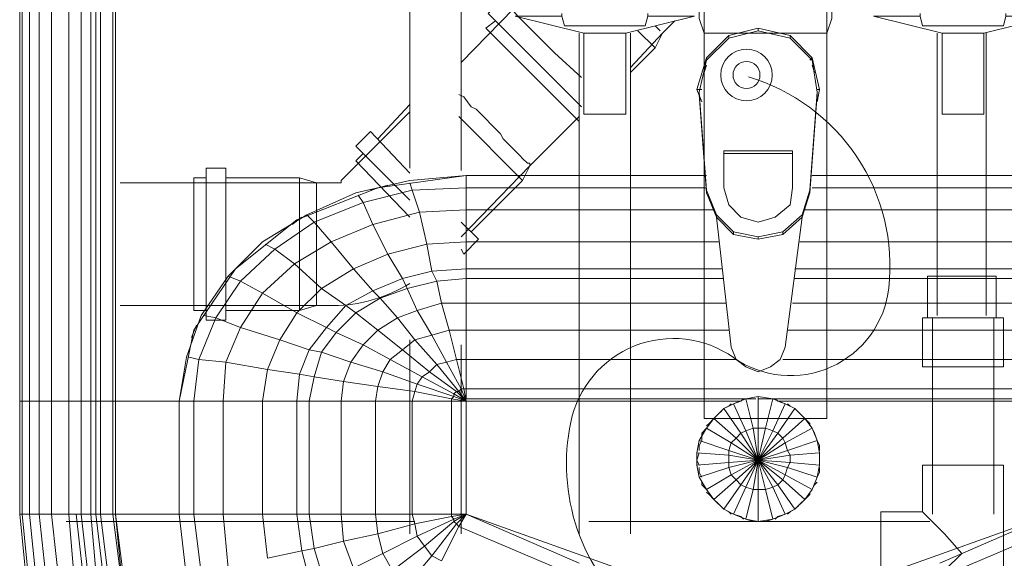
# Model space of a CAD drawing. Header units: millimetres. Extents: x 352 to 350573, y -22 to 37733.
# Tile 175 of 214: x 108820 to 109619, y 21765 to 22201. Entities that reach past the tile are written whole.
import ezdxf

# ---------------------------------------------------------------- set-up
doc = ezdxf.new("R2010")
doc.units = ezdxf.units.MM
for name, color, linetype, true_color in [('PDF _PD-Lighting', 7, 'Continuous', 0xb80000), ('PDF$_83$-$Floor$Plan$-$В_Этаж$02_Сводный$A-DETL-MBND', 7, 'Continuous', 0xdd3700), ('PDF$_83$new_ifc_RVT-1-В_Этаж$02_Сводный$M-EQPM', 7, 'Continuous', 0xbababa)]:
    doc.layers.add(name, color=color, linetype=linetype, true_color=true_color)
doc.layers.add('PDF$_83$-$Floor$Plan$-$В_Этаж$02_Сводный$M-EQPM', color=2, linetype='Continuous')
doc.layers.add('PDF$_83$-$Floor$Plan$-$В_Этаж$02_Сводный$P-PIPE', color=3, linetype='Continuous')

msp = doc.modelspace()

# ---------------------------------------------------------------- linework, layer by layer
at = {"layer": 'PDF _PD-Lighting', "lineweight": 0}
msp.add_lwpolyline([(109321.77, 21715.89, -0.131693), (109272.41, 21788.26, -0.133547), (109267.13, 21874.89, -0.540628), (109399.13, 21927.37, 0.571061), (109525.08, 21983.99, 0.175986), (109499.04, 22090.18, 0.175591), (109411.16, 22154.83)], format="xyb", dxfattribs=at)
for radius in [20.89, 10.94]:
    msp.add_circle((109409.65, 22156.4), radius, dxfattribs=at)
at = {"layer": 'PDF$_83$-$Floor$Plan$-$В_Этаж$02_Сводный$A-DETL-MBND', "color": 220, "lineweight": 0, "true_color": 0xff00bf}
for points in [[(109136.63, 22238.05), (109136.63, 22080.91)], [(109178.41, 22078.92), (109178.41, 22232.08)], [(109273.89, 22190.31), (109273.89, 21784.52)], [(109315.66, 21784.52), (109315.66, 22190.31)], [(109136.63, 21941.67), (109136.63, 21784.52)], [(109178.41, 21784.52), (109178.41, 21937.69)]]:
    msp.add_lwpolyline(points, dxfattribs=at)
at = {"layer": 'PDF$_83$-$Floor$Plan$-$В_Этаж$02_Сводный$A-DETL-MBND', "lineweight": 0}
for points in [[(109242.06, 22232.08), (109178.41, 22166.44)], [(109275.88, 22154.51), (109254, 22174.4), (109224.16, 22204.23), (109212.22, 22218.16), (109200.29, 22206.22), (109244.05, 22162.46), (109275.88, 22130.64)], [(109206.26, 22200.26), (109198.3, 22194.29), (109236.09, 22156.49), (109273.89, 22118.7)], [(109341.52, 22190.31), (109351.46, 22200.26)], [(109315.66, 22162.46), (109341.52, 22190.31), (109335.55, 22178.38), (109315.66, 22158.48)], [(109321.63, 22192.3), (109335.55, 22178.38)], [(109339.53, 22192.3), (109339.53, 22192.3)], [(109341.52, 22190.31), (109341.52, 22190.31)], [(109341.52, 22190.31), (109341.52, 22190.31)], [(109176.42, 22140.58), (109180.4, 22138.59), (109186.36, 22130.64)], [(109180.4, 22138.59), (109186.36, 22130.64), (109190.34, 22128.65), (109210.23, 22108.75), (109212.22, 22104.78), (109218.19, 22098.81)], [(109136.63, 22132.62), (109110.78, 22104.78)], [(109136.63, 22126.66), (109080.94, 22070.96), (109080.94, 22068.97), (109078.95, 22068.97), (109061.05, 22068.97)], [(109176.42, 22122.68), (109228.14, 22070.96)], [(109210.23, 22108.75), (109190.34, 22128.65)], [(109228.14, 22088.86), (109232.11, 22084.88), (109234.1, 22084.88), (109234.1, 22082.9), (109273.89, 22122.68)], [(109136.63, 22076.93), (109104.81, 22110.74), (109092.87, 22098.81), (109136.63, 22055.05)], [(109212.22, 22104.78), (109218.19, 22098.81), (109222.17, 22094.83), (109226.15, 22090.85), (109228.14, 22088.86), (109232.11, 22084.88)], [(109098.84, 22092.84), (109092.87, 22086.87), (109136.63, 22041.12)], [(109226.15, 22090.85), (109222.17, 22094.83)], [(109186.36, 22029.19), (109228.14, 22070.96), (109234.1, 22082.9), (109178.41, 22025.21)], [(109234.1, 22082.9), (109234.1, 22084.88)], [(108987.45, 22072.95), (109047.12, 22072.95), (109061.05, 22068.97), (109061.05, 22066.98), (109061.05, 22068.97), (108901.91, 22068.97)], [(108971.53, 22072.95), (108961.59, 22072.95), (108961.59, 21965.54), (108971.53, 21965.54)], [(109047.12, 22072.95), (109047.12, 21965.54)], [(109061.05, 22064.99), (109061.05, 22061.02), (109061.05, 22064.99), (109061.05, 22066.98)], [(109061.05, 22057.04), (109061.05, 22051.07), (109061.05, 22057.04), (109061.05, 22061.02)], [(109061.05, 22047.09), (109061.05, 22037.15), (109061.05, 22047.09), (109061.05, 22051.07)], [(109061.05, 22001.34), (109061.05, 21991.39), (109061.05, 22001.34), (109061.05, 22005.32), (109061.05, 22033.17), (109061.05, 22037.15)], [(109178.41, 22015.26), (109180.4, 22011.29), (109192.33, 22023.22), (109178.41, 22037.15)], [(109061.05, 22033.17), (109061.05, 22019.24)], [(109061.05, 22005.32), (109061.05, 22019.24), (109061.05, 22021.23)], [(109061.05, 21987.42), (109061.05, 21981.45), (109061.05, 21987.42), (109061.05, 21991.39)], [(109061.05, 21973.49), (109061.05, 21977.47), (109061.05, 21981.45)], [(108901.91, 21969.51), (109061.05, 21969.51), (109061.05, 21971.5), (109061.05, 21973.49), (109061.05, 21977.47)], [(109061.05, 21971.5), (109061.05, 21969.51)]]:
    msp.add_lwpolyline(points, dxfattribs=at)
for points in [[(109339.53, 22192.3), (109335.55, 22196.28)], [(108987.45, 21957.58), (108987.45, 22080.91), (108971.53, 22080.91), (108971.53, 21957.58)]]:
    msp.add_lwpolyline(points, close=True, dxfattribs=at)
at = {"layer": 'PDF$_83$-$Floor$Plan$-$В_Этаж$02_Сводный$A-DETL-MBND', "color": 150, "lineweight": 0, "true_color": 0x007fff}
for points in [[(109564.3, 22190.31), (109564.3, 21961.56)], [(109604.09, 21961.56), (109604.09, 22190.31)], [(109612.04, 21959.57), (109612.04, 21993.38), (109556.35, 21993.38), (109556.35, 21959.57)], [(109560.33, 21959.57), (109560.33, 21800.43)], [(109610.06, 21800.43), (109610.06, 21959.57)], [(109552.37, 21802.42), (109554.36, 21800.43), (109558.34, 21796.46), (109570.27, 21784.52), (109584.2, 21768.61), (109570.27, 21754.68), (109558.34, 21742.75), (109554.36, 21738.77), (109552.37, 21736.78)], [(109140.61, 21794.47), (108858.15, 21794.47)], [(109558.34, 21794.47), (109281.84, 21794.47)]]:
    msp.add_lwpolyline(points, dxfattribs=at)
at = {"layer": 'PDF$_83$-$Floor$Plan$-$В_Этаж$02_Сводный$A-DETL-MBND', "lineweight": 0}
msp.add_lwpolyline([(108987.45, 21965.54), (109047.12, 21965.54), (109061.05, 21969.51), (109078.95, 21969.51, 0.124162), (109136.63, 21987.42)], format="xyb", dxfattribs=at)
at = {"layer": 'PDF$_83$-$Floor$Plan$-$В_Этаж$02_Сводный$A-DETL-MBND', "color": 150, "lineweight": 0, "true_color": 0x007fff}
for points in [[(109618.01, 21959.57), (109552.37, 21959.57), (109552.37, 21919.78), (109618.01, 21919.78)], [(109618.01, 21800.43), (109618.01, 21840.22), (109552.37, 21840.22), (109552.37, 21802.42), (109518.55, 21802.42), (109518.55, 21736.78), (109552.37, 21736.78), (109552.37, 21698.99), (109618.01, 21698.99), (109618.01, 21738.77)]]:
    msp.add_lwpolyline(points, close=True, dxfattribs=at)
at = {"layer": 'PDF$_83$-$Floor$Plan$-$В_Этаж$02_Сводный$M-EQPM', "lineweight": 0}
for points in [[(109259.96, 22206.22), (109259.96, 22204.23), (109261.95, 22196.28), (109327.59, 22196.28), (109329.58, 22204.23), (109329.58, 22206.22)], [(109550.38, 22206.22), (109550.38, 22204.23), (109552.37, 22196.28), (109618.01, 22196.28), (109620, 22204.23), (109620, 22206.22)]]:
    msp.add_lwpolyline(points, dxfattribs=at)
at = {"layer": 'PDF$_83$-$Floor$Plan$-$В_Этаж$02_Сводный$P-PIPE', "color": 22, "lineweight": 0, "true_color": 0xdd3700}
for points in [[(109371.36, 22238.05), (109371.36, 22202.25), (109375.33, 22190.31), (109375.33, 22238.05)], [(109474.79, 22238.05), (109474.79, 22190.31), (109478.77, 22202.25), (109478.77, 22238.05)], [(109383.29, 22190.31), (109379.31, 22190.31), (109377.32, 22190.31), (109375.33, 22190.31), (109375.33, 21878.01), (109474.79, 21878.01), (109474.79, 22190.31), (109472.8, 22190.31), (109474.79, 22190.31)], [(109375.33, 22190.31), (109377.32, 22190.31)], [(109407.16, 22190.31), (109397.21, 22190.31), (109393.24, 22190.31), (109387.27, 22190.31), (109383.29, 22190.31), (109379.31, 22190.31)], [(109387.27, 22190.31), (109393.24, 22190.31)], [(109452.91, 22190.31), (109442.97, 22190.31), (109438.99, 22190.31), (109411.14, 22190.31), (109407.16, 22190.31), (109397.21, 22190.31)], [(109411.14, 22190.31), (109425.06, 22190.31), (109438.99, 22190.31)], [(109470.81, 22190.31), (109466.84, 22190.31), (109462.86, 22190.31), (109456.89, 22190.31), (109452.91, 22190.31), (109442.97, 22190.31)], [(109456.89, 22190.31), (109462.86, 22190.31)], [(109472.8, 22190.31), (109470.81, 22190.31), (109466.84, 22190.31)]]:
    msp.add_lwpolyline(points, dxfattribs=at)
at = {"layer": 'PDF$_83$-$Floor$Plan$-$В_Этаж$02_Сводный$P-PIPE', "color": 220, "lineweight": 0, "true_color": 0xff00bf}
for points in [[(109259.96, 22206.22), (109259.96, 22204.23), (109222.17, 22204.23), (109277.87, 22190.31), (109277.87, 22124.67), (109311.68, 22124.67), (109311.68, 22190.31), (109367.38, 22204.23), (109329.58, 22204.23), (109329.58, 22206.22)], [(109311.68, 22190.31), (109277.87, 22190.31)]]:
    msp.add_lwpolyline(points, dxfattribs=at)
at = {"layer": 'PDF$_83$-$Floor$Plan$-$В_Этаж$02_Сводный$P-PIPE', "color": 150, "lineweight": 0, "true_color": 0x007fff}
for points in [[(109550.38, 22206.22), (109550.38, 22204.23), (109512.59, 22204.23), (109568.28, 22190.31), (109568.28, 22124.67), (109602.1, 22124.67), (109602.1, 22190.31), (109657.8, 22204.23), (109620, 22204.23), (109620, 22206.22)], [(109602.1, 22190.31), (109568.28, 22190.31)]]:
    msp.add_lwpolyline(points, dxfattribs=at)
at = {"layer": 'PDF$_83$new_ifc_RVT-1-В_Этаж$02_Сводный$M-EQPM', "lineweight": 0}
for points in [[(108820.36, 22259.93), (108820.36, 21891.94), (108822.35, 21891.94), (108822.35, 22259.93)], [(108828.31, 22259.93), (108828.31, 21891.94), (108822.35, 21891.94), (108822.35, 21800.43), (108820.36, 21800.43), (108822.35, 21800.43), (108830.3, 21720.87), (108828.31, 21720.87), (108820.36, 21800.43)], [(108828.31, 21720.87), (108820.36, 21800.43), (108820.36, 21891.94), (108822.35, 21891.94), (108828.31, 21891.94), (108836.27, 21891.94), (108836.27, 22259.93)], [(108846.22, 22259.93), (108846.22, 21891.94), (108836.27, 21891.94), (108828.31, 21891.94), (108828.31, 21800.43), (108822.35, 21800.43), (108828.31, 21800.43), (108836.27, 21722.86)], [(108822.35, 21800.43), (108830.3, 21720.87), (108836.27, 21722.86), (108860.14, 21647.27), (108868.1, 21651.25), (108878.04, 21655.23), (108868.1, 21651.25), (108905.89, 21583.62), (108913.85, 21591.57), (108878.04, 21655.23), (108854.17, 21726.84), (108844.23, 21724.85), (108836.27, 21800.43), (108836.27, 21891.94), (108846.22, 21891.94), (108860.14, 21891.94), (108860.14, 22259.93)], [(108828.31, 21800.43), (108836.27, 21722.86), (108844.23, 21724.85), (108868.1, 21651.25), (108905.89, 21583.62), (108899.92, 21579.64), (108905.89, 21583.62), (108955.62, 21527.92), (108963.58, 21535.88), (108971.53, 21545.82), (108923.79, 21599.53), (108887.99, 21661.19), (108866.11, 21728.82), (108854.17, 21726.84), (108846.22, 21800.43), (108846.22, 21891.94), (108860.14, 21891.94), (108866.11, 21891.94), (108870.09, 21891.94), (108870.09, 22259.93)], [(108846.22, 21800.43), (108836.27, 21800.43), (108844.23, 21724.85), (108854.17, 21726.84), (108878.04, 21655.23), (108913.85, 21591.57), (108963.58, 21535.88), (108971.53, 21545.82), (108975.51, 21551.79), (108971.53, 21545.82), (109029.22, 21504.05), (109031.21, 21512.01), (108975.51, 21551.79), (108929.76, 21603.51), (108895.95, 21663.18), (108874.06, 21730.81), (108866.11, 21728.82), (108860.14, 21800.43), (108860.14, 21891.94), (108866.11, 21891.94), (108870.09, 21891.94), (108878.04, 21891.94), (108878.04, 22259.93)], [(108882.02, 22259.93), (108882.02, 21891.94), (108878.04, 21891.94), (108870.09, 21891.94), (108870.09, 21800.43), (108878.04, 21730.81), (108874.06, 21730.81), (108866.11, 21728.82), (108860.14, 21800.43), (108866.11, 21800.43), (108870.09, 21800.43)], [(108895.95, 22259.93), (108895.95, 21891.94), (108886, 21891.94), (108882.02, 21891.94), (108882.02, 21800.43), (108878.04, 21800.43), (108882.02, 21800.43), (108889.98, 21734.79)], [(108884.01, 21732.8), (108878.04, 21800.43), (108878.04, 21891.94), (108882.02, 21891.94), (108886, 21891.94), (108886, 22259.93)], [(108893.96, 21734.79), (108886, 21800.43), (108895.95, 21800.43), (108895.95, 21891.94), (108897.93, 21891.94), (108949.65, 21891.94), (108897.93, 21891.94), (108897.93, 22259.93), (108897.93, 21891.94), (108895.95, 21891.94), (108886, 21891.94), (108886, 21800.43), (108893.96, 21734.79)], [(109942.25, 22259.93), (109942.25, 21891.94), (109942.25, 22259.93), (109942.25, 21891.94), (109888.54, 21891.94), (109878.59, 21949.62), (109844.78, 21999.35), (109793.06, 22039.13), (109729.41, 22064.99), (109657.8, 22074.94), (109462.86, 22074.94), (109657.8, 22074.94), (109657.8, 22064.99), (109462.86, 22064.99)], [(109373.34, 22134.61), (109369.37, 22144.56), (109377.32, 22170.42), (109395.23, 22188.32), (109419.1, 22194.29)], [(109444.95, 22186.33), (109444.95, 22188.32), (109419.1, 22194.29), (109419.1, 22192.3)], [(109466.84, 22142.57), (109460.87, 22063), (109454.9, 22043.11), (109438.99, 22029.19), (109419.1, 22025.21), (109399.2, 22029.19), (109385.28, 22043.11), (109377.32, 22063), (109371.36, 22142.57), (109377.32, 22168.43), (109395.23, 22186.33), (109419.1, 22192.3), (109444.95, 22186.33), (109462.86, 22168.43), (109466.84, 22142.57), (109466.84, 22140.58), (109460.87, 22061.02), (109454.9, 22041.12), (109438.99, 22027.2), (109419.1, 22023.22), (109399.2, 22027.2), (109385.28, 22041.12), (109377.32, 22061.02), (109371.36, 22140.58), (109371.36, 22142.57)], [(109395.23, 22188.32), (109395.23, 22186.33)], [(109444.95, 22188.32), (109462.86, 22170.42), (109468.82, 22144.56), (109466.84, 22134.61)], [(109377.32, 22168.43), (109377.32, 22170.42)], [(109460.87, 22168.43), (109462.86, 22170.42)], [(109377.32, 22164.45), (109375.33, 22158.48)], [(109464.85, 22158.48), (109462.86, 22164.45)], [(109373.34, 22144.56), (109369.37, 22144.56)], [(109466.84, 22144.56), (109468.82, 22144.56)], [(109446.94, 22092.84), (109391.25, 22092.84)], [(109182.39, 21893.93), (109182.39, 21901.88), (109182.39, 21925.75), (109182.39, 21949.62), (109182.39, 21971.5), (109182.39, 21991.39), (109182.39, 21999.35), (109182.39, 22021.23), (109182.39, 22047.09), (109182.39, 22064.99), (109182.39, 22074.94), (109377.32, 22074.94), (109182.39, 22074.94), (109110.78, 22064.99), (109045.13, 22039.13), (108995.4, 21999.35), (108961.59, 21949.62), (108949.65, 21891.94), (108949.65, 21800.43), (108897.93, 21800.43), (108949.65, 21800.43), (108955.62, 21748.72)], [(109401.19, 21925.75), (109182.39, 21925.75), (109182.39, 21901.88), (109180.4, 21901.88), (109174.43, 21925.75), (109166.47, 21923.76), (109154.54, 21945.64), (109140.61, 21941.67), (109126.69, 21959.57), (109112.76, 21975.48), (109106.8, 21981.45), (109090.88, 21999.35), (109072.98, 22021.23), (109059.06, 22037.15), (109053.09, 22043.11), (109092.87, 22061.02), (109136.63, 22070.96), (109182.39, 22074.94), (109182.39, 22064.99), (109138.62, 22063), (109136.63, 22068.97)], [(109438.99, 21925.75), (109657.8, 21925.75), (109657.8, 21949.62), (109657.8, 21971.5), (109657.8, 21991.39), (109657.8, 21999.35), (109657.8, 22021.23), (109657.8, 22047.09), (109657.8, 22064.99), (109657.8, 22074.94), (109703.55, 22070.96), (109745.32, 22061.02), (109787.09, 22043.11), (109820.91, 22021.23), (109850.74, 21993.38), (109872.63, 21961.56), (109884.56, 21927.74), (109888.54, 21891.94), (109878.59, 21891.94), (109872.63, 21925.75), (109882.57, 21927.74)], [(109118.73, 22066.98), (109104.81, 22063)], [(109377.32, 22064.99), (109182.39, 22064.99), (109182.39, 22047.09), (109144.59, 22045.1), (109138.62, 22063), (109098.84, 22053.06), (109094.86, 22059.03)], [(109377.32, 22063), (109377.32, 22061.02)], [(109460.87, 22063), (109460.87, 22061.02)], [(109383.29, 22047.09), (109182.39, 22047.09), (109182.39, 22021.23), (109150.56, 22019.24), (109144.59, 22045.1), (109106.8, 22035.16), (109098.84, 22053.06), (109059.06, 22037.15), (109027.23, 22015.26), (109019.27, 22019.24)], [(109395.23, 21949.62), (109182.39, 21949.62), (109182.39, 21925.75), (109174.43, 21925.75), (109168.46, 21949.62), (109154.54, 21945.64), (109142.6, 21965.54), (109126.69, 21959.57), (109110.78, 21949.62), (109092.87, 21963.55), (109076.96, 21947.63), (109069, 21951.61), (109045.13, 21963.55), (109017.28, 21979.46), (108999.38, 21989.41), (108989.44, 21993.38), (109017.28, 22021.23), (109053.09, 22043.11)], [(109454.9, 22043.11), (109454.9, 22041.12), (109440.98, 21935.7), (109437, 21925.75), (109429.04, 21919.78), (109419.1, 21915.81), (109409.15, 21919.78), (109401.19, 21925.75), (109397.21, 21935.7), (109385.28, 22041.12), (109385.28, 22043.11)], [(109731.39, 21800.43), (109731.39, 21891.94), (109699.57, 21891.94), (109669.73, 21891.94), (109667.74, 21893.93), (109699.57, 21899.89), (109697.58, 21905.86), (109725.43, 21915.81), (109717.47, 21925.75), (109741.34, 21937.69), (109729.41, 21949.62), (109747.31, 21963.55), (109727.42, 21975.48), (109733.38, 21981.45), (109709.51, 21991.39), (109719.46, 22011.29), (109689.62, 22019.24), (109695.59, 22045.1), (109657.8, 22047.09), (109657.8, 22021.23), (109452.91, 22021.23)], [(109456.89, 22047.09), (109657.8, 22047.09)], [(109387.27, 22021.23), (109182.39, 22021.23), (109182.39, 21999.35), (109154.54, 21997.36), (109150.56, 22019.24), (109118.73, 22011.29), (109106.8, 22035.16), (109072.98, 22021.23), (109043.14, 22003.33), (109027.23, 22015.26), (108999.38, 21989.41), (108979.49, 21959.57), (108969.54, 21961.56)], [(109049.11, 22041.12), (109041.15, 22035.16)], [(109399.2, 22029.19), (109399.2, 22027.2)], [(109438.99, 22029.19), (109438.99, 22027.2)], [(109419.1, 22025.21), (109419.1, 22023.22)], [(109389.26, 21999.35), (109182.39, 21999.35), (109182.39, 21991.39), (109158.52, 21989.41), (109154.54, 21997.36), (109130.67, 21991.39), (109118.73, 22011.29), (109090.88, 21999.35), (109065.02, 21983.44), (109043.14, 22003.33), (109017.28, 21979.46), (108999.38, 21951.61), (108979.49, 21959.57), (108965.57, 21925.75), (108957.61, 21927.74)], [(108999.38, 22003.33), (108993.41, 21997.36)], [(109448.93, 21999.35), (109657.8, 21999.35), (109657.8, 21991.39), (109657.8, 21971.5), (109677.69, 21971.5), (109671.72, 21949.62), (109685.64, 21945.64), (109673.71, 21923.76), (109681.67, 21921.77), (109663.76, 21899.89), (109665.75, 21899.89), (109657.8, 21891.94), (109667.74, 21897.9), (109665.75, 21899.89), (109687.63, 21915.81), (109681.67, 21921.77), (109697.58, 21941.67), (109685.64, 21945.64), (109695.59, 21965.54), (109677.69, 21971.5), (109681.67, 21989.41), (109657.8, 21991.39), (109448.93, 21991.39)], [(108967.56, 21752.69), (108961.59, 21800.43), (108949.65, 21800.43), (108961.59, 21800.43), (108961.59, 21891.94), (108949.65, 21891.94), (108955.62, 21927.74), (108967.56, 21961.56), (108989.44, 21993.38)], [(109391.25, 21991.39), (109182.39, 21991.39), (109182.39, 21971.5), (109162.49, 21971.5), (109158.52, 21989.41), (109134.65, 21983.44), (109130.67, 21991.39), (109106.8, 21981.45), (109084.92, 21969.51), (109065.02, 21983.44), (109045.13, 21963.55), (109031.21, 21941.67), (108999.38, 21951.61), (108987.45, 21923.76), (108965.57, 21925.75), (108961.59, 21891.94), (108985.46, 21891.94), (108985.46, 21800.43), (108961.59, 21800.43), (108985.46, 21800.43), (108989.44, 21756.67)], [(109057.07, 21740.76), (109049.11, 21770.6), (109021.26, 21764.63), (109017.28, 21800.43), (109017.28, 21891.94), (108985.46, 21891.94), (108987.45, 21923.76), (109021.26, 21917.8), (109031.21, 21941.67), (109055.08, 21933.71), (109069, 21951.61), (109084.92, 21969.51), (109092.87, 21963.55), (109112.76, 21975.48), (109134.65, 21983.44), (109142.6, 21965.54), (109162.49, 21971.5), (109168.46, 21949.62), (109182.39, 21949.62), (109182.39, 21971.5), (109393.24, 21971.5)], [(109407.16, 21893.93), (109405.17, 21891.94), (109399.2, 21889.95), (109409.15, 21893.93), (109415.12, 21870.06), (109409.15, 21868.07), (109419.1, 21844.2), (109415.12, 21870.06), (109419.1, 21870.06), (109419.1, 21844.2), (109431.03, 21868.07), (109425.06, 21870.06), (109431.03, 21893.93), (109657.8, 21893.93), (109657.8, 21901.88), (109657.8, 21925.75), (109657.8, 21949.62), (109657.8, 21971.5), (109446.94, 21971.5)], [(108963.58, 21953.6), (108959.6, 21943.65)], [(109067.01, 21746.73), (109059.06, 21772.59), (109049.11, 21770.6), (109045.13, 21800.43), (109045.13, 21891.94), (109017.28, 21891.94), (109021.26, 21917.8), (109047.12, 21913.82), (109055.08, 21933.71), (109065.02, 21931.72), (109076.96, 21947.63), (109098.84, 21937.69), (109110.78, 21949.62), (109130.67, 21933.71), (109140.61, 21941.67), (109158.52, 21921.77), (109166.47, 21923.76), (109178.41, 21901.88), (109180.4, 21901.88), (109182.39, 21891.94), (109182.39, 21800.43), (109170.45, 21800.43), (109182.39, 21800.43), (109170.45, 21798.45), (109170.45, 21800.43)], [(109442.97, 21949.62), (109657.8, 21949.62), (109671.72, 21949.62), (109665.75, 21925.75), (109673.71, 21923.76), (109661.77, 21901.88), (109663.76, 21899.89), (109657.8, 21891.94), (109669.73, 21891.94), (109669.73, 21800.43), (109699.57, 21800.43), (109731.39, 21800.43), (109729.41, 21784.52), (109699.57, 21792.48), (109699.57, 21800.43)], [(109138.62, 21800.43), (109170.45, 21800.43), (109138.62, 21800.43), (109140.61, 21792.48), (109170.45, 21798.45), (109170.45, 21800.43), (109170.45, 21891.94), (109182.39, 21891.94), (109172.44, 21895.91), (109170.45, 21893.93), (109140.61, 21899.89), (109138.62, 21891.94), (109170.45, 21891.94), (109170.45, 21893.93), (109182.39, 21891.94), (109182.39, 21800.43), (109170.45, 21798.45), (109172.44, 21796.46), (109182.39, 21800.43), (109321.63, 21750.71)], [(109657.8, 21893.93), (109657.8, 21901.88), (109182.39, 21901.88), (109182.39, 21893.93), (109409.15, 21893.93), (109415.12, 21893.93), (109417.11, 21893.93)], [(108897.93, 21891.94), (108897.93, 21800.43), (108905.89, 21738.77), (108923.79, 21677.11), (108955.62, 21623.4), (108997.39, 21575.66), (109047.12, 21539.85), (109070.99, 21587.59), (109076.96, 21599.53), (109208.24, 21541.84), (109204.27, 21529.91), (109208.24, 21541.84), (109349.48, 21512.01), (109347.49, 21500.07), (109349.48, 21512.01), (109490.71, 21512.01), (109492.69, 21500.07), (109490.71, 21512.01), (109631.94, 21541.84)], [(109405.17, 21891.94), (109182.39, 21891.94), (109170.45, 21891.94), (109138.62, 21891.94), (109108.79, 21891.94), (109080.94, 21891.94), (109055.08, 21891.94), (109045.13, 21891.94), (109017.28, 21891.94), (108985.46, 21891.94), (108961.59, 21891.94), (108949.65, 21891.94)], [(109090.88, 21756.67), (109082.93, 21778.55), (109080.94, 21800.43), (109080.94, 21891.94), (109055.08, 21891.94), (109055.08, 21800.43), (109080.94, 21800.43), (109055.08, 21800.43), (109059.06, 21772.59), (109082.93, 21778.55), (109110.78, 21784.52), (109114.75, 21768.61), (109122.71, 21754.68)], [(109269.91, 21750.71), (109176.42, 21790.49), (109174.43, 21792.48), (109172.44, 21794.47), (109172.44, 21796.46), (109170.45, 21798.45), (109140.61, 21792.48), (109110.78, 21784.52), (109108.79, 21800.43), (109138.62, 21800.43), (109108.79, 21800.43), (109108.79, 21891.94), (109138.62, 21891.94), (109138.62, 21800.43), (109140.61, 21792.48), (109142.6, 21782.53), (109114.75, 21768.61), (109142.6, 21782.53), (109148.57, 21774.58), (109122.71, 21754.68), (109148.57, 21774.58), (109154.54, 21766.62), (109134.65, 21742.75), (109154.54, 21766.62), (109162.49, 21762.64)], [(109377.32, 21872.04), (109379.31, 21874.03), (109383.29, 21878.01), (109391.25, 21885.97), (109405.17, 21866.08), (109419.1, 21844.2), (109425.06, 21870.06), (109419.1, 21870.06), (109419.1, 21895.91), (109409.15, 21893.93)], [(109442.97, 21889.95), (109444.95, 21887.96), (109448.93, 21885.97), (109435.01, 21866.08), (109438.99, 21862.1), (109419.1, 21844.2), (109401.19, 21862.1), (109405.17, 21866.08), (109409.15, 21868.07), (109399.2, 21889.95), (109391.25, 21885.97), (109395.23, 21887.96), (109397.21, 21889.95)], [(109419.1, 21893.93), (109425.06, 21893.93), (109431.03, 21893.93), (109419.1, 21895.91)], [(109433.02, 21893.93), (109435.01, 21891.94), (109440.98, 21889.95), (109431.03, 21868.07), (109435.01, 21866.08), (109419.1, 21844.2), (109444.95, 21848.17), (109442.97, 21852.15), (109466.84, 21860.11), (109462.86, 21870.06), (109456.89, 21878.01), (109448.93, 21885.97), (109440.98, 21889.95), (109431.03, 21893.93)], [(109657.8, 21891.94), (109435.01, 21891.94)], [(109385.28, 21880), (109387.27, 21881.99), (109389.26, 21883.98)], [(109450.92, 21883.98), (109452.91, 21881.99), (109454.9, 21880)], [(109371.36, 21852.15), (109371.36, 21856.13), (109373.34, 21860.11), (109373.34, 21866.08), (109377.32, 21870.06), (109383.29, 21878.01), (109401.19, 21862.1), (109397.21, 21858.12), (109395.23, 21852.15), (109419.1, 21844.2), (109442.97, 21852.15), (109440.98, 21858.12), (109462.86, 21870.06), (109464.85, 21866.08), (109466.84, 21860.11), (109468.82, 21856.13), (109468.82, 21852.15)], [(109377.32, 21818.34), (109379.31, 21816.35), (109383.29, 21812.37), (109377.32, 21820.33), (109397.21, 21832.26), (109419.1, 21844.2), (109444.95, 21842.21), (109468.82, 21840.22), (109468.82, 21844.2), (109468.82, 21850.16), (109444.95, 21848.17), (109444.95, 21842.21), (109442.97, 21838.23), (109419.1, 21844.2), (109395.23, 21838.23), (109395.23, 21842.21), (109419.1, 21844.2), (109440.98, 21858.12), (109438.99, 21862.1), (109456.89, 21878.01), (109460.87, 21874.03), (109460.87, 21872.04)], [(109371.36, 21860.11), (109369.37, 21850.16), (109395.23, 21848.17), (109395.23, 21842.21), (109369.37, 21840.22), (109369.37, 21850.16)], [(109466.84, 21860.11), (109468.82, 21850.16), (109468.82, 21840.22), (109466.84, 21830.27), (109462.86, 21820.33), (109456.89, 21812.37), (109448.93, 21804.41), (109440.98, 21800.43), (109431.03, 21796.46), (109425.06, 21794.47), (109423.07, 21794.47)], [(109371.36, 21840.22), (109369.37, 21844.2), (109371.36, 21850.16)], [(109466.84, 21826.29), (109464.85, 21824.3), (109462.86, 21820.33), (109440.98, 21832.26), (109438.99, 21828.28), (109419.1, 21844.2), (109401.19, 21828.28), (109397.21, 21832.26), (109395.23, 21838.23), (109371.36, 21830.27), (109369.37, 21840.22)], [(109397.21, 21800.43), (109395.23, 21802.42), (109391.25, 21804.41), (109383.29, 21812.37), (109401.19, 21828.28), (109405.17, 21824.3), (109409.15, 21822.32), (109419.1, 21844.2), (109431.03, 21822.32), (109435.01, 21824.3), (109448.93, 21804.41), (109444.95, 21802.42), (109442.97, 21800.43)], [(109407.16, 21796.46), (109405.17, 21798.45), (109399.2, 21800.43), (109391.25, 21804.41), (109405.17, 21824.3), (109419.1, 21844.2), (109440.98, 21832.26), (109442.97, 21838.23), (109466.84, 21830.27), (109468.82, 21834.25), (109468.82, 21838.23)], [(109460.87, 21818.34), (109460.87, 21816.35), (109456.89, 21812.37), (109438.99, 21828.28), (109435.01, 21824.3), (109419.1, 21844.2), (109415.12, 21820.33), (109409.15, 21796.46), (109419.1, 21794.47), (109415.12, 21794.47), (109409.15, 21796.46), (109399.2, 21800.43), (109409.15, 21822.32), (109415.12, 21820.33), (109419.1, 21820.33), (109419.1, 21844.2), (109425.06, 21820.33), (109431.03, 21822.32), (109440.98, 21800.43), (109435.01, 21798.45), (109433.02, 21796.46)], [(109373.34, 21830.27), (109371.36, 21834.25), (109371.36, 21838.23)], [(109371.36, 21830.27), (109377.32, 21820.33), (109373.34, 21824.3), (109373.34, 21826.29)], [(109389.26, 21806.4), (109387.27, 21808.39), (109385.28, 21810.38)], [(109454.9, 21810.38), (109452.91, 21808.39), (109450.92, 21806.4)], [(108874.06, 21730.81), (108866.11, 21800.43), (108860.14, 21800.43), (108846.22, 21800.43), (108836.27, 21800.43), (108828.31, 21800.43), (108836.27, 21800.43)], [(109653.82, 21462.28), (109498.66, 21430.45), (109498.66, 21432.44), (109341.52, 21432.44), (109341.52, 21430.45), (109186.36, 21462.28), (109039.17, 21525.93), (108987.45, 21563.72), (108983.47, 21559.75), (108979.49, 21553.78), (108933.74, 21605.5), (108897.93, 21665.17), (108895.95, 21663.18), (108887.99, 21661.19), (108866.11, 21728.82), (108854.17, 21726.84), (108846.22, 21800.43), (108860.14, 21800.43)], [(108874.06, 21730.81), (108866.11, 21800.43), (108870.09, 21800.43), (108878.04, 21730.81)], [(108884.01, 21732.8), (108878.04, 21800.43), (108870.09, 21800.43), (108878.04, 21800.43)], [(108882.02, 21800.43), (108886, 21800.43), (108882.02, 21800.43), (108889.98, 21734.79)], [(108953.63, 21621.41), (108945.67, 21615.44), (108953.63, 21621.41), (108955.62, 21623.4), (108923.79, 21677.11), (108921.8, 21677.11), (108913.85, 21673.13), (108921.8, 21677.11), (108923.79, 21677.11), (108903.9, 21738.77), (108897.93, 21800.43), (108903.9, 21738.77), (108897.93, 21800.43), (108895.95, 21800.43), (108903.9, 21736.78), (108903.9, 21738.77), (108923.79, 21677.11), (108903.9, 21738.77), (108903.9, 21736.78), (108895.95, 21800.43), (108886, 21800.43)], [(108897.93, 21800.43), (108897.93, 21800.43)], [(108897.93, 21800.43), (108897.93, 21800.43)], [(108955.62, 21748.72), (108949.65, 21800.43), (108955.62, 21748.72), (108949.65, 21800.43)], [(108949.65, 21800.43), (108949.65, 21800.43)], [(108961.59, 21800.43), (108967.56, 21752.69)], [(109055.08, 21800.43), (109045.13, 21800.43), (109049.11, 21770.6), (109059.06, 21772.59), (109067.01, 21746.73), (109080.94, 21722.86), (109098.84, 21700.98), (109122.71, 21685.06), (109116.74, 21675.12), (109092.87, 21693.02), (109074.97, 21671.14), (109053.09, 21645.28), (109023.25, 21677.11), (109003.36, 21714.9), (108989.44, 21756.67), (108967.56, 21752.69), (108981.48, 21704.95), (109005.35, 21663.18), (109039.17, 21627.38), (109076.96, 21599.53)], [(109017.28, 21800.43), (108985.46, 21800.43)], [(109017.28, 21800.43), (108985.46, 21800.43)], [(108985.46, 21800.43), (108989.44, 21756.67)], [(109045.13, 21800.43), (109017.28, 21800.43)], [(109057.07, 21740.76), (109049.11, 21770.6), (109021.26, 21764.63), (109017.28, 21800.43), (109045.13, 21800.43)], [(109055.08, 21800.43), (109045.13, 21800.43)], [(109055.08, 21800.43), (109059.06, 21772.59), (109082.93, 21778.55), (109090.88, 21756.67)], [(109162.49, 21762.64), (109154.54, 21766.62), (109148.57, 21774.58), (109142.6, 21782.53), (109140.61, 21792.48), (109110.78, 21784.52), (109108.79, 21800.43), (109080.94, 21800.43), (109108.79, 21800.43)], [(109080.94, 21800.43), (109082.93, 21778.55), (109110.78, 21784.52), (109114.75, 21768.61), (109122.71, 21754.68)], [(109273.89, 21760.65), (109182.39, 21800.43), (109176.42, 21790.49), (109162.49, 21762.64), (109176.42, 21790.49), (109269.91, 21750.71)], [(109657.8, 21800.43), (109518.55, 21750.71)], [(109566.29, 21760.65), (109657.8, 21800.43)], [(109570.27, 21750.71), (109663.76, 21790.49), (109570.27, 21750.71)]]:
    msp.add_lwpolyline(points, dxfattribs=at)
for points in [[(109446.94, 22094.83), (109446.94, 22064.99), (109444.95, 22051.07), (109433.02, 22041.12), (109419.1, 22037.15), (109405.17, 22041.12), (109395.23, 22051.07), (109391.25, 22064.99), (109391.25, 22094.83)], [(109130.67, 21933.71), (109120.72, 21925.75), (109114.75, 21915.81), (109088.89, 21923.76), (109065.02, 21931.72), (109059.06, 21911.83), (109047.12, 21913.82), (109045.13, 21891.94), (109055.08, 21891.94), (109059.06, 21911.83), (109082.93, 21907.85), (109110.78, 21903.87), (109140.61, 21899.89), (109142.6, 21905.86), (109172.44, 21895.91), (109172.44, 21897.9), (109182.39, 21891.94), (109174.43, 21899.89), (109172.44, 21897.9), (109146.58, 21911.83), (109142.6, 21905.86), (109114.75, 21915.81), (109110.78, 21903.87), (109108.79, 21891.94), (109080.94, 21891.94), (109082.93, 21907.85), (109088.89, 21923.76), (109098.84, 21937.69), (109120.72, 21925.75), (109146.58, 21911.83), (109152.55, 21915.81), (109158.52, 21921.77), (109176.42, 21899.89), (109182.39, 21891.94), (109178.41, 21901.88), (109176.42, 21899.89), (109174.43, 21899.89), (109152.55, 21915.81)], [(109419.1, 21844.2), (109395.23, 21848.17), (109395.23, 21852.15), (109371.36, 21860.11), (109377.32, 21870.06), (109397.21, 21858.12)], [(109431.03, 21796.46), (109419.1, 21794.47), (109419.1, 21820.33), (109425.06, 21820.33)], [(108903.9, 21738.77), (108897.93, 21800.43), (108905.89, 21738.77)], [(109142.6, 21782.53), (109172.44, 21796.46), (109172.44, 21794.47), (109182.39, 21800.43), (109172.44, 21796.46)], [(109148.57, 21774.58), (109172.44, 21794.47), (109174.43, 21792.48), (109182.39, 21800.43), (109172.44, 21794.47)], [(109154.54, 21766.62), (109174.43, 21792.48), (109176.42, 21790.49), (109182.39, 21800.43), (109174.43, 21792.48)], [(109090.88, 21756.67), (109114.75, 21768.61)]]:
    msp.add_lwpolyline(points, close=True, dxfattribs=at)

doc.saveas('drawing.dxf')
